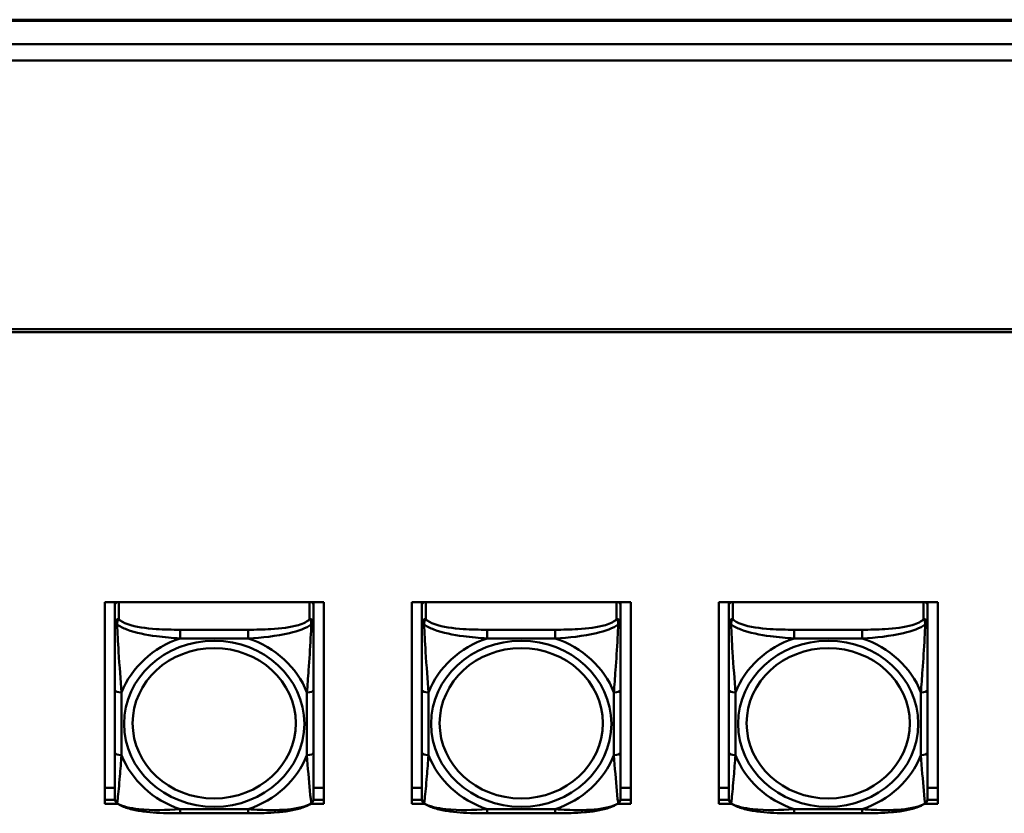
# Model space of a CAD drawing. Header units: inches. Extents: x 0.8 to 72.9, y -5.1 to 48.7.
# Tile 121 of 237: x 41.7 to 44.7, y 21.3 to 23.7. Entities that reach past the tile are written whole.
import ezdxf

# ---------------------------------------------------------------- set-up
doc = ezdxf.new("R2010")
doc.units = ezdxf.units.IN
doc.header["$MEASUREMENT"] = 0
doc.layers.add('Visible Edges(ROSSANSI)', color=7, linetype='Continuous', lineweight=50)
doc.layers.add('Visible Tangent Edges(ROSSANSI)', color=7, linetype='Continuous', lineweight=50)

msp = doc.modelspace()

# ---------------------------------------------------------------- linework, layer by layer
at = {"layer": 'Visible Edges(ROSSANSI)'}
for p, q in [((35.4442, 23.6863), (66.6547, 23.6863)), ((67.1027, 23.6135), (34.9963, 23.6135)), ((67.1027, 23.5647), (34.9963, 23.5647)), ((35.8645, 22.7666), (53.2406, 22.7666)), ((53.2306, 22.7581), (35.8755, 22.7581)), ((41.9855, 21.9561), (42.6361, 21.9561)), ((41.9855, 21.357), (41.9855, 21.9561)), ((42.0155, 21.9561), (42.0155, 21.9518)), ((42.0155, 21.9464), (42.0155, 21.9518)), ((42.0155, 21.9464), (42.0155, 21.8952)), ((42.6061, 21.9518), (42.6061, 21.9561)), ((42.6061, 21.9518), (42.6061, 21.9464)), ((42.6061, 21.8952), (42.6061, 21.9464)), ((42.6361, 21.9561), (42.6361, 21.357)), ((42.8975, 21.9561), (43.5481, 21.9561)), ((42.8975, 21.357), (42.8975, 21.9561)), ((42.9275, 21.9561), (42.9275, 21.9518)), ((42.9275, 21.9464), (42.9275, 21.9518)), ((42.9275, 21.9464), (42.9275, 21.8952)), ((43.5181, 21.9518), (43.5181, 21.9561)), ((43.5181, 21.9518), (43.5181, 21.9464)), ((43.5181, 21.8952), (43.5181, 21.9464)), ((43.5481, 21.9561), (43.5481, 21.357)), ((43.8095, 21.9561), (44.4601, 21.9561)), ((43.8095, 21.357), (43.8095, 21.9561)), ((43.8395, 21.9561), (43.8395, 21.9518)), ((43.8395, 21.9464), (43.8395, 21.9518)), ((43.8395, 21.9464), (43.8395, 21.8952)), ((44.4301, 21.9518), (44.4301, 21.9561)), ((44.4301, 21.9518), (44.4301, 21.9464)), ((44.4301, 21.8952), (44.4301, 21.9464)), ((44.4601, 21.9561), (44.4601, 21.357)), ((42.0155, 21.6956), (42.0155, 21.5093)), ((42.6061, 21.5093), (42.6061, 21.6956)), ((42.9275, 21.6956), (42.9275, 21.5093)), ((43.5181, 21.5093), (43.5181, 21.6956)), ((43.8395, 21.6956), (43.8395, 21.5093)), ((44.4301, 21.5093), (44.4301, 21.6956)), ((41.9855, 21.405), (42.0155, 21.405)), ((42.6061, 21.405), (42.6361, 21.405)), ((42.8975, 21.405), (42.9275, 21.405)), ((43.5181, 21.405), (43.5481, 21.405)), ((43.8095, 21.405), (43.8395, 21.405)), ((44.4301, 21.405), (44.4601, 21.405)), ((41.9855, 21.3691), (42.0159, 21.3691)), ((42.0159, 21.3687), (41.9855, 21.3687)), ((42.0246, 21.357), (41.9855, 21.357)), ((42.6361, 21.357), (42.597, 21.357)), ((42.6361, 21.3687), (42.6056, 21.3687)), ((42.6057, 21.3691), (42.6361, 21.3691)), ((42.8975, 21.3691), (42.9279, 21.3691)), ((42.9279, 21.3687), (42.8975, 21.3687)), ((42.9366, 21.357), (42.8975, 21.357)), ((43.5481, 21.357), (43.509, 21.357)), ((43.5481, 21.3687), (43.5176, 21.3687)), ((43.5177, 21.3691), (43.5481, 21.3691)), ((43.8095, 21.3691), (43.8399, 21.3691)), ((43.8399, 21.3687), (43.8095, 21.3687)), ((43.8486, 21.357), (43.8095, 21.357)), ((44.4601, 21.357), (44.421, 21.357)), ((44.4601, 21.3687), (44.4296, 21.3687)), ((44.4297, 21.3691), (44.4601, 21.3691)), ((42.4119, 21.329), (42.2096, 21.329)), ((43.3239, 21.329), (43.1216, 21.329)), ((44.2359, 21.329), (44.0336, 21.329))]:
    msp.add_line(p, q, dxfattribs=at)
for centre, start, end in [((42.0352, 21.3728), 180, 198.3045), ((42.5864, 21.3728), 341.6955, 0), ((42.9472, 21.3728), 180, 198.3045), ((43.4984, 21.3728), 341.6955, 0), ((43.8592, 21.3728), 180, 198.3045), ((44.4104, 21.3728), 341.6955, 0)]:
    msp.add_arc(centre, 0.0197, start, end, dxfattribs=at)
for centre, major_axis, start_param, end_param in [((42.0214, 21.9518), (-0.00591, 0), 5.380704, 6.283185), ((42.0273, 21.9464), (-0.0118, 0), 5.180457, 6.283185), ((42.5943, 21.9464), (0.0118, 0), 0, 1.102728), ((42.6002, 21.9518), (0.00591, 0), 0, 0.902482), ((42.9334, 21.9518), (-0.00591, 0), 5.380704, 6.283185), ((42.9393, 21.9464), (-0.0118, 0), 5.180457, 6.283185), ((43.5063, 21.9464), (0.0118, 0), 0, 1.102728), ((43.5122, 21.9518), (0.00591, 0), 0, 0.902482), ((43.8454, 21.9518), (-0.00591, 0), 5.380704, 6.283185), ((43.8513, 21.9464), (-0.0118, 0), 5.180457, 6.283185), ((44.4183, 21.9464), (0.0118, 0), 0, 1.102728), ((44.4242, 21.9518), (0.00591, 0), 0, 0.902482)]:
    msp.add_ellipse(centre, major_axis=major_axis, ratio=0.920845, start_param=start_param, end_param=end_param, dxfattribs=at)
for points, knots in [([(42.0155, 21.8952), (42.0155, 21.8828), (42.0155, 21.8651), (42.0155, 21.8466), (42.0155, 21.818), (42.0155, 21.7877), (42.0155, 21.7591), (42.0155, 21.7374), (42.0155, 21.7162), (42.0155, 21.6956)], [-0.7968224, -0.7968224, -0.7968224, -0.7968224, -0.6514613, -0.6514613, -0.6514613, -0.427691, -0.427691, -0.427691, -0.2569517, -0.2569517, -0.2569517, -0.2569517]), ([(42.6061, 21.6956), (42.6061, 21.7174), (42.6061, 21.7398), (42.6061, 21.7628), (42.6061, 21.7931), (42.6061, 21.8256), (42.6061, 21.8552), (42.6061, 21.8705), (42.6061, 21.8847), (42.6061, 21.8952)], [0.2569537, 0.2569537, 0.2569537, 0.2569537, 0.4371919, 0.4371919, 0.4371919, 0.6739428, 0.6739428, 0.6739428, 0.7963818, 0.7963818, 0.7963818, 0.7963818]), ([(42.9275, 21.8952), (42.9275, 21.8828), (42.9275, 21.8651), (42.9275, 21.8466), (42.9275, 21.818), (42.9275, 21.7877), (42.9275, 21.7591), (42.9275, 21.7374), (42.9275, 21.7162), (42.9275, 21.6956)], [-0.7968224, -0.7968224, -0.7968224, -0.7968224, -0.6514613, -0.6514613, -0.6514613, -0.427691, -0.427691, -0.427691, -0.2569517, -0.2569517, -0.2569517, -0.2569517]), ([(43.5181, 21.6956), (43.5181, 21.7174), (43.5181, 21.7398), (43.5181, 21.7628), (43.5181, 21.7931), (43.5181, 21.8256), (43.5181, 21.8552), (43.5181, 21.8705), (43.5181, 21.8847), (43.5181, 21.8952)], [0.2569537, 0.2569537, 0.2569537, 0.2569537, 0.4371919, 0.4371919, 0.4371919, 0.6739428, 0.6739428, 0.6739428, 0.7963818, 0.7963818, 0.7963818, 0.7963818]), ([(43.8395, 21.8952), (43.8395, 21.8828), (43.8395, 21.8651), (43.8395, 21.8466), (43.8395, 21.818), (43.8395, 21.7877), (43.8395, 21.7591), (43.8395, 21.7374), (43.8395, 21.7162), (43.8395, 21.6956)], [-0.7968224, -0.7968224, -0.7968224, -0.7968224, -0.6514613, -0.6514613, -0.6514613, -0.427691, -0.427691, -0.427691, -0.2569517, -0.2569517, -0.2569517, -0.2569517]), ([(44.4301, 21.6956), (44.4301, 21.7174), (44.4301, 21.7398), (44.4301, 21.7628), (44.4301, 21.7931), (44.4301, 21.8256), (44.4301, 21.8552), (44.4301, 21.8705), (44.4301, 21.8847), (44.4301, 21.8952)], [0.2569537, 0.2569537, 0.2569537, 0.2569537, 0.4371919, 0.4371919, 0.4371919, 0.6739428, 0.6739428, 0.6739428, 0.7963818, 0.7963818, 0.7963818, 0.7963818]), ([(42.0155, 21.5093), (42.0155, 21.4875), (42.0155, 21.4658), (42.0155, 21.4458), (42.0155, 21.4195), (42.0155, 21.3952), (42.0155, 21.382), (42.0155, 21.3762), (42.0155, 21.3728), (42.0155, 21.3728)], [0.2569537, 0.2569537, 0.2569537, 0.2569537, 0.4371919, 0.4371919, 0.4371919, 0.6739428, 0.6739428, 0.6739428, 0.7768895, 0.7768895, 0.7768895, 0.7768895]), ([(42.6061, 21.3728), (42.6061, 21.3728), (42.6061, 21.3779), (42.6061, 21.3861), (42.6061, 21.4007), (42.6061, 21.424), (42.6061, 21.449), (42.6061, 21.4681), (42.6061, 21.4887), (42.6061, 21.5093)], [-0.7772577, -0.7772577, -0.7772577, -0.7772577, -0.6514613, -0.6514613, -0.6514613, -0.427691, -0.427691, -0.427691, -0.2569517, -0.2569517, -0.2569517, -0.2569517]), ([(42.9275, 21.5093), (42.9275, 21.4875), (42.9275, 21.4658), (42.9275, 21.4458), (42.9275, 21.4195), (42.9275, 21.3952), (42.9275, 21.382), (42.9275, 21.3762), (42.9275, 21.3728), (42.9275, 21.3728)], [0.2569537, 0.2569537, 0.2569537, 0.2569537, 0.4371919, 0.4371919, 0.4371919, 0.6739428, 0.6739428, 0.6739428, 0.7768895, 0.7768895, 0.7768895, 0.7768895]), ([(43.5181, 21.3728), (43.5181, 21.3728), (43.5181, 21.3779), (43.5181, 21.3861), (43.5181, 21.4007), (43.5181, 21.424), (43.5181, 21.449), (43.5181, 21.4681), (43.5181, 21.4887), (43.5181, 21.5093)], [-0.7772577, -0.7772577, -0.7772577, -0.7772577, -0.6514613, -0.6514613, -0.6514613, -0.427691, -0.427691, -0.427691, -0.2569517, -0.2569517, -0.2569517, -0.2569517]), ([(43.8395, 21.5093), (43.8395, 21.4875), (43.8395, 21.4658), (43.8395, 21.4458), (43.8395, 21.4195), (43.8395, 21.3952), (43.8395, 21.382), (43.8395, 21.3762), (43.8395, 21.3728), (43.8395, 21.3728)], [0.2569537, 0.2569537, 0.2569537, 0.2569537, 0.4371919, 0.4371919, 0.4371919, 0.6739428, 0.6739428, 0.6739428, 0.7768895, 0.7768895, 0.7768895, 0.7768895]), ([(44.4301, 21.3728), (44.4301, 21.3728), (44.4301, 21.3779), (44.4301, 21.3861), (44.4301, 21.4007), (44.4301, 21.424), (44.4301, 21.449), (44.4301, 21.4681), (44.4301, 21.4887), (44.4301, 21.5093)], [-0.7772577, -0.7772577, -0.7772577, -0.7772577, -0.6514613, -0.6514613, -0.6514613, -0.427691, -0.427691, -0.427691, -0.2569517, -0.2569517, -0.2569517, -0.2569517]), ([(42.0225, 21.3584), (42.0218, 21.3589), (42.0212, 21.3594), (42.0202, 21.3604), (42.0197, 21.3609), (42.0188, 21.362), (42.0184, 21.3626), (42.0177, 21.3638), (42.0174, 21.3643), (42.0169, 21.3655), (42.0167, 21.366), (42.0165, 21.3666)], [0.00778279, 0.00778279, 0.00778279, 0.00778279, 0.01268581, 0.01268581, 0.01758884, 0.01758884, 0.02249186, 0.02249186, 0.02739489, 0.02739489, 0.03229791, 0.03229791, 0.03229791, 0.03229791]), ([(42.2096, 21.329), (42.1964, 21.329), (42.1831, 21.3291), (42.1564, 21.3298), (42.143, 21.3304), (42.1165, 21.3324), (42.1033, 21.3339), (42.0776, 21.338), (42.0652, 21.3406), (42.0421, 21.3477), (42.0316, 21.352), (42.0225, 21.3584)], [0.2569517, 0.2569517, 0.2569517, 0.2569517, 0.3566171, 0.3566171, 0.4562825, 0.4562825, 0.5559479, 0.5559479, 0.6556133, 0.6556133, 0.7552787, 0.7552787, 0.7552787, 0.7552787]), ([(42.5991, 21.3584), (42.5918, 21.3532), (42.5834, 21.3494), (42.5631, 21.3423), (42.551, 21.3394), (42.5256, 21.3348), (42.5124, 21.3332), (42.486, 21.3309), (42.4727, 21.3301), (42.446, 21.3292), (42.4326, 21.329), (42.4169, 21.329), (42.4144, 21.329), (42.4119, 21.329)], [-0.7548595, -0.7548595, -0.7548595, -0.7548595, -0.6739618, -0.6739618, -0.5743807, -0.5743807, -0.4747996, -0.4747996, -0.3752184, -0.3752184, -0.2756373, -0.2756373, -0.2569537, -0.2569537, -0.2569537, -0.2569537]), ([(42.5991, 21.3584), (42.5997, 21.3589), (42.6003, 21.3594), (42.6014, 21.3604), (42.6019, 21.3609), (42.6028, 21.362), (42.6032, 21.3626), (42.6039, 21.3638), (42.6042, 21.3643), (42.6047, 21.3655), (42.6049, 21.366), (42.6051, 21.3666)], [0.00778279, 0.00778279, 0.00778279, 0.00778279, 0.01268581, 0.01268581, 0.01758884, 0.01758884, 0.02249186, 0.02249186, 0.02739489, 0.02739489, 0.03229791, 0.03229791, 0.03229791, 0.03229791]), ([(42.9345, 21.3584), (42.9338, 21.3589), (42.9332, 21.3594), (42.9322, 21.3604), (42.9317, 21.3609), (42.9308, 21.362), (42.9304, 21.3626), (42.9297, 21.3638), (42.9294, 21.3643), (42.9289, 21.3655), (42.9287, 21.366), (42.9285, 21.3666)], [0.00778279, 0.00778279, 0.00778279, 0.00778279, 0.01268581, 0.01268581, 0.01758884, 0.01758884, 0.02249186, 0.02249186, 0.02739489, 0.02739489, 0.03229791, 0.03229791, 0.03229791, 0.03229791]), ([(43.1216, 21.329), (43.1084, 21.329), (43.0951, 21.3291), (43.0684, 21.3298), (43.055, 21.3304), (43.0285, 21.3324), (43.0153, 21.3339), (42.9896, 21.338), (42.9772, 21.3406), (42.9541, 21.3477), (42.9436, 21.352), (42.9345, 21.3584)], [0.2569517, 0.2569517, 0.2569517, 0.2569517, 0.3566171, 0.3566171, 0.4562825, 0.4562825, 0.5559479, 0.5559479, 0.6556133, 0.6556133, 0.7552787, 0.7552787, 0.7552787, 0.7552787]), ([(43.5111, 21.3584), (43.5038, 21.3532), (43.4954, 21.3494), (43.4751, 21.3423), (43.463, 21.3394), (43.4376, 21.3348), (43.4244, 21.3332), (43.398, 21.3309), (43.3847, 21.3301), (43.358, 21.3292), (43.3446, 21.329), (43.3289, 21.329), (43.3264, 21.329), (43.3239, 21.329)], [-0.7548595, -0.7548595, -0.7548595, -0.7548595, -0.6739618, -0.6739618, -0.5743807, -0.5743807, -0.4747996, -0.4747996, -0.3752184, -0.3752184, -0.2756373, -0.2756373, -0.2569537, -0.2569537, -0.2569537, -0.2569537]), ([(43.5111, 21.3584), (43.5117, 21.3589), (43.5123, 21.3594), (43.5134, 21.3604), (43.5139, 21.3609), (43.5148, 21.362), (43.5152, 21.3626), (43.5159, 21.3638), (43.5162, 21.3643), (43.5167, 21.3655), (43.5169, 21.366), (43.5171, 21.3666)], [0.00778279, 0.00778279, 0.00778279, 0.00778279, 0.01268581, 0.01268581, 0.01758884, 0.01758884, 0.02249186, 0.02249186, 0.02739489, 0.02739489, 0.03229791, 0.03229791, 0.03229791, 0.03229791]), ([(43.8465, 21.3584), (43.8458, 21.3589), (43.8452, 21.3594), (43.8442, 21.3604), (43.8437, 21.3609), (43.8428, 21.362), (43.8424, 21.3626), (43.8417, 21.3638), (43.8414, 21.3643), (43.8409, 21.3655), (43.8407, 21.366), (43.8405, 21.3666)], [0.00778279, 0.00778279, 0.00778279, 0.00778279, 0.01268581, 0.01268581, 0.01758884, 0.01758884, 0.02249186, 0.02249186, 0.02739489, 0.02739489, 0.03229791, 0.03229791, 0.03229791, 0.03229791]), ([(44.0336, 21.329), (44.0204, 21.329), (44.0071, 21.3291), (43.9804, 21.3298), (43.967, 21.3304), (43.9405, 21.3324), (43.9273, 21.3339), (43.9016, 21.338), (43.8892, 21.3406), (43.8661, 21.3477), (43.8556, 21.352), (43.8465, 21.3584)], [0.2569517, 0.2569517, 0.2569517, 0.2569517, 0.3566171, 0.3566171, 0.4562825, 0.4562825, 0.5559479, 0.5559479, 0.6556133, 0.6556133, 0.7552787, 0.7552787, 0.7552787, 0.7552787]), ([(44.4231, 21.3584), (44.4158, 21.3532), (44.4074, 21.3494), (44.3871, 21.3423), (44.375, 21.3394), (44.3496, 21.3348), (44.3364, 21.3332), (44.31, 21.3309), (44.2967, 21.3301), (44.27, 21.3292), (44.2566, 21.329), (44.2409, 21.329), (44.2384, 21.329), (44.2359, 21.329)], [-0.7548595, -0.7548595, -0.7548595, -0.7548595, -0.6739618, -0.6739618, -0.5743807, -0.5743807, -0.4747996, -0.4747996, -0.3752184, -0.3752184, -0.2756373, -0.2756373, -0.2569537, -0.2569537, -0.2569537, -0.2569537]), ([(44.4231, 21.3584), (44.4237, 21.3589), (44.4243, 21.3594), (44.4254, 21.3604), (44.4259, 21.3609), (44.4268, 21.362), (44.4272, 21.3626), (44.4279, 21.3638), (44.4282, 21.3643), (44.4287, 21.3655), (44.4289, 21.366), (44.4291, 21.3666)], [0.00778279, 0.00778279, 0.00778279, 0.00778279, 0.01268581, 0.01268581, 0.01758884, 0.01758884, 0.02249186, 0.02249186, 0.02739489, 0.02739489, 0.03229791, 0.03229791, 0.03229791, 0.03229791])]:
    msp.add_open_spline(points, degree=3, knots=knots, dxfattribs=at)
at = {"layer": 'Visible Tangent Edges(ROSSANSI)'}
for p, q in [((35.4444, 23.6826), (66.6545, 23.6826)), ((42.0273, 21.9061), (42.0273, 21.9561)), ((42.5943, 21.9561), (42.5943, 21.9061)), ((42.9393, 21.9061), (42.9393, 21.9561)), ((43.5063, 21.9561), (43.5063, 21.9061)), ((43.8513, 21.9061), (43.8513, 21.9561)), ((44.4183, 21.9561), (44.4183, 21.9061)), ((42.2096, 21.8743), (42.2096, 21.8485)), ((42.4119, 21.8743), (42.2096, 21.8743)), ((42.4119, 21.8743), (42.4119, 21.8485)), ((43.1216, 21.8743), (43.1216, 21.8485)), ((43.3239, 21.8743), (43.1216, 21.8743)), ((43.3239, 21.8743), (43.3239, 21.8485)), ((44.0336, 21.8743), (44.0336, 21.8485)), ((44.2359, 21.8743), (44.0336, 21.8743)), ((44.2359, 21.8743), (44.2359, 21.8485)), ((42.2096, 21.8485), (42.4119, 21.8485)), ((43.1216, 21.8485), (43.3239, 21.8485)), ((44.0336, 21.8485), (44.2359, 21.8485)), ((42.0352, 21.5016), (42.0352, 21.6879)), ((42.5864, 21.6879), (42.5864, 21.5016)), ((42.9472, 21.5016), (42.9472, 21.6879)), ((43.4984, 21.6879), (43.4984, 21.5016)), ((43.8592, 21.5016), (43.8592, 21.6879)), ((44.4104, 21.6879), (44.4104, 21.5016)), ((42.4119, 21.341), (42.2096, 21.341)), ((42.2096, 21.329), (42.2096, 21.341)), ((42.4119, 21.329), (42.4119, 21.341)), ((43.3239, 21.341), (43.1216, 21.341)), ((43.1216, 21.329), (43.1216, 21.341)), ((43.3239, 21.329), (43.3239, 21.341)), ((44.2359, 21.341), (44.0336, 21.341)), ((44.0336, 21.329), (44.0336, 21.341)), ((44.2359, 21.329), (44.2359, 21.341))]:
    msp.add_line(p, q, dxfattribs=at)
for centre, major_axis, ratio, start_param, end_param in [((42.0273, 21.8952), (-0.0118, 0), 0.920845, 4.712389, 6.283185), ((42.5943, 21.8952), (0.0118, 0), 0.920845, 0, 1.570796), ((42.9393, 21.8952), (-0.0118, 0), 0.920845, 4.712389, 6.283185), ((43.5063, 21.8952), (0.0118, 0), 0.920845, 0, 1.570796), ((43.8513, 21.8952), (-0.0118, 0), 0.920845, 4.712389, 6.283185), ((44.4183, 21.8952), (0.0118, 0), 0.920845, 0, 1.570796), ((42.3108, 21.5948), (-0.2936, 0), 0.920845, 5.064156, 5.931419), ((42.3108, 21.5948), (0.2936, 0), 0.920845, 0.351767, 1.21903), ((43.2228, 21.5948), (-0.2936, 0), 0.920845, 5.064156, 5.931419), ((43.2228, 21.5948), (0.2936, 0), 0.920845, 0.351767, 1.21903), ((44.1348, 21.5948), (-0.2936, 0), 0.920845, 5.064156, 5.931419), ((44.1348, 21.5948), (0.2936, 0), 0.920845, 0.351767, 1.21903), ((42.0352, 21.6956), (-0.0197, 0), 0.389928, 0, 1.570796), ((42.5864, 21.6956), (0.0197, 0), 0.389928, 4.712389, 6.283185), ((42.9472, 21.6956), (-0.0197, 0), 0.389928, 0, 1.570796), ((43.4984, 21.6956), (0.0197, 0), 0.389928, 4.712389, 6.283185), ((43.8592, 21.6956), (-0.0197, 0), 0.389928, 0, 1.570796), ((44.4104, 21.6956), (0.0197, 0), 0.389928, 4.712389, 6.283185), ((42.0352, 21.5093), (-0.0197, 0), 0.389928, 0, 1.570796), ((42.3108, 21.5948), (-0.2936, 0), 0.920845, 0.351767, 1.21903), ((42.3108, 21.5948), (0.2936, 0), 0.920845, 5.064156, 5.931419), ((42.5864, 21.5093), (0.0197, 0), 0.389928, 4.712389, 6.283185), ((42.9472, 21.5093), (-0.0197, 0), 0.389928, 0, 1.570796), ((43.2228, 21.5948), (-0.2936, 0), 0.920845, 0.351767, 1.21903), ((43.2228, 21.5948), (0.2936, 0), 0.920845, 5.064156, 5.931419), ((43.4984, 21.5093), (0.0197, 0), 0.389928, 4.712389, 6.283185), ((43.8592, 21.5093), (-0.0197, 0), 0.389928, 0, 1.570796), ((44.1348, 21.5948), (-0.2936, 0), 0.920845, 0.351767, 1.21903), ((44.1348, 21.5948), (0.2936, 0), 0.920845, 5.064156, 5.931419), ((44.4104, 21.5093), (0.0197, 0), 0.389928, 4.712389, 6.283185)]:
    msp.add_ellipse(centre, major_axis=major_axis, ratio=ratio, start_param=start_param, end_param=end_param, dxfattribs=at)
for centre, major_axis in [((42.3108, 21.5948), (-0.2678, 0)), ((43.2228, 21.5948), (-0.2678, 0)), ((44.1348, 21.5948), (-0.2678, 0)), ((42.3108, 21.5964), (-0.2424, 0)), ((43.2228, 21.5964), (-0.2424, 0)), ((44.1348, 21.5964), (-0.2424, 0))]:
    msp.add_ellipse(centre, major_axis=major_axis, ratio=0.920845, dxfattribs=at)
for points, knots in [([(42.0155, 21.8952), (42.0155, 21.8951), (42.0156, 21.8951), (42.0158, 21.8948), (42.016, 21.8946), (42.0164, 21.8943), (42.0166, 21.8942), (42.0169, 21.8939), (42.017, 21.8938), (42.0174, 21.8935), (42.0177, 21.8933), (42.0187, 21.8926), (42.0193, 21.8921), (42.0208, 21.8911), (42.0215, 21.8905), (42.0224, 21.89)], [-0.0532704, -0.0532704, -0.0532704, -0.0532704, -0.04377373, -0.04377373, -0.03521335, -0.03521335, -0.02986312, -0.02986312, -0.02651922, -0.02651922, -0.01983142, -0.01983142, -0.00913095, -0.00913095, 0.00023197, 0.00023197, 0.00023197, 0.00023197]), ([(42.0224, 21.89), (42.0223, 21.8913), (42.0224, 21.8926), (42.0226, 21.8951), (42.0228, 21.8964), (42.0233, 21.8984), (42.0235, 21.8991), (42.0238, 21.9001), (42.0239, 21.9004), (42.0242, 21.9012), (42.0244, 21.9017), (42.025, 21.9029), (42.0254, 21.9036), (42.0263, 21.9049), (42.0268, 21.9055), (42.0273, 21.9061)], [-0.00023197, -0.00023197, -0.00023197, -0.00023197, 0.00913095, 0.00913095, 0.01983142, 0.01983142, 0.02651922, 0.02651922, 0.02986312, 0.02986312, 0.03521335, 0.03521335, 0.04377373, 0.04377373, 0.0532704, 0.0532704, 0.0532704, 0.0532704]), ([(42.0224, 21.89), (42.03, 21.8845), (42.04, 21.8793), (42.0771, 21.8652), (42.1088, 21.8589), (42.163, 21.8517), (42.1863, 21.8497), (42.2096, 21.8485)], [-0.7478145, -0.7478145, -0.7478145, -0.7478145, -0.6493253, -0.6493253, -0.427691, -0.427691, -0.2569537, -0.2569537, -0.2569537, -0.2569537]), ([(42.0352, 21.6879), (42.0328, 21.7251), (42.0295, 21.7652), (42.0249, 21.8371), (42.0233, 21.8667), (42.0224, 21.89)], [0.2569517, 0.2569517, 0.2569517, 0.2569517, 0.5559983, 0.5559983, 0.7482818, 0.7482818, 0.7482818, 0.7482818]), ([(42.2096, 21.8743), (42.186, 21.8743), (42.162, 21.8747), (42.1386, 21.8762), (42.1079, 21.8782), (42.0771, 21.8823), (42.0538, 21.8905), (42.0418, 21.8947), (42.0322, 21.9), (42.0273, 21.9061)], [0.2569537, 0.2569537, 0.2569537, 0.2569537, 0.4371919, 0.4371919, 0.4371919, 0.6739428, 0.6739428, 0.6739428, 0.7963818, 0.7963818, 0.7963818, 0.7963818]), ([(42.5943, 21.9061), (42.5885, 21.899), (42.576, 21.8928), (42.5608, 21.8882), (42.5374, 21.8812), (42.5083, 21.8777), (42.4792, 21.876), (42.457, 21.8747), (42.4343, 21.8743), (42.4119, 21.8743)], [-0.7968224, -0.7968224, -0.7968224, -0.7968224, -0.6514613, -0.6514613, -0.6514613, -0.427691, -0.427691, -0.427691, -0.2569517, -0.2569517, -0.2569517, -0.2569517]), ([(42.4119, 21.8485), (42.4524, 21.8507), (42.4948, 21.8548), (42.5604, 21.8704), (42.5849, 21.8791), (42.5992, 21.89)], [0.2569517, 0.2569517, 0.2569517, 0.2569517, 0.5559983, 0.5559983, 0.7482818, 0.7482818, 0.7482818, 0.7482818]), ([(42.5992, 21.89), (42.5987, 21.8779), (42.5981, 21.864), (42.5956, 21.8182), (42.5933, 21.7848), (42.5894, 21.7312), (42.5878, 21.7093), (42.5864, 21.6879)], [-0.7478145, -0.7478145, -0.7478145, -0.7478145, -0.6493253, -0.6493253, -0.427691, -0.427691, -0.2569537, -0.2569537, -0.2569537, -0.2569537]), ([(42.5943, 21.9061), (42.5948, 21.9055), (42.5953, 21.9049), (42.5962, 21.9036), (42.5966, 21.9029), (42.5971, 21.9017), (42.5973, 21.9012), (42.5977, 21.9004), (42.5978, 21.9001), (42.5981, 21.8991), (42.5983, 21.8984), (42.5987, 21.8964), (42.5989, 21.8951), (42.5992, 21.8926), (42.5992, 21.8913), (42.5992, 21.89)], [-0.0532704, -0.0532704, -0.0532704, -0.0532704, -0.04377373, -0.04377373, -0.03521335, -0.03521335, -0.02986312, -0.02986312, -0.02651922, -0.02651922, -0.01983142, -0.01983142, -0.00913095, -0.00913095, 0.00023197, 0.00023197, 0.00023197, 0.00023197]), ([(42.5992, 21.89), (42.6, 21.8905), (42.6008, 21.8911), (42.6022, 21.8921), (42.6029, 21.8926), (42.6038, 21.8933), (42.6041, 21.8935), (42.6046, 21.8938), (42.6047, 21.8939), (42.605, 21.8942), (42.6052, 21.8943), (42.6056, 21.8946), (42.6057, 21.8948), (42.606, 21.8951), (42.6061, 21.8951), (42.6061, 21.8952)], [-0.00023197, -0.00023197, -0.00023197, -0.00023197, 0.00913095, 0.00913095, 0.01983142, 0.01983142, 0.02651922, 0.02651922, 0.02986312, 0.02986312, 0.03521335, 0.03521335, 0.04377373, 0.04377373, 0.0532704, 0.0532704, 0.0532704, 0.0532704]), ([(42.9275, 21.8952), (42.9275, 21.8951), (42.9276, 21.8951), (42.9278, 21.8948), (42.928, 21.8946), (42.9284, 21.8943), (42.9286, 21.8942), (42.9289, 21.8939), (42.929, 21.8938), (42.9294, 21.8935), (42.9297, 21.8933), (42.9307, 21.8926), (42.9313, 21.8921), (42.9328, 21.8911), (42.9335, 21.8905), (42.9344, 21.89)], [-0.0532704, -0.0532704, -0.0532704, -0.0532704, -0.04377373, -0.04377373, -0.03521335, -0.03521335, -0.02986312, -0.02986312, -0.02651922, -0.02651922, -0.01983142, -0.01983142, -0.00913095, -0.00913095, 0.00023197, 0.00023197, 0.00023197, 0.00023197]), ([(42.9344, 21.89), (42.9343, 21.8913), (42.9344, 21.8926), (42.9346, 21.8951), (42.9348, 21.8964), (42.9353, 21.8984), (42.9355, 21.8991), (42.9358, 21.9001), (42.9359, 21.9004), (42.9362, 21.9012), (42.9364, 21.9017), (42.937, 21.9029), (42.9374, 21.9036), (42.9383, 21.9049), (42.9388, 21.9055), (42.9393, 21.9061)], [-0.00023197, -0.00023197, -0.00023197, -0.00023197, 0.00913095, 0.00913095, 0.01983142, 0.01983142, 0.02651922, 0.02651922, 0.02986312, 0.02986312, 0.03521335, 0.03521335, 0.04377373, 0.04377373, 0.0532704, 0.0532704, 0.0532704, 0.0532704]), ([(42.9344, 21.89), (42.942, 21.8845), (42.952, 21.8793), (42.9891, 21.8652), (43.0208, 21.8589), (43.075, 21.8517), (43.0983, 21.8497), (43.1216, 21.8485)], [-0.7478145, -0.7478145, -0.7478145, -0.7478145, -0.6493253, -0.6493253, -0.427691, -0.427691, -0.2569537, -0.2569537, -0.2569537, -0.2569537]), ([(42.9472, 21.6879), (42.9448, 21.7251), (42.9415, 21.7652), (42.9369, 21.8371), (42.9353, 21.8667), (42.9344, 21.89)], [0.2569517, 0.2569517, 0.2569517, 0.2569517, 0.5559983, 0.5559983, 0.7482818, 0.7482818, 0.7482818, 0.7482818]), ([(43.1216, 21.8743), (43.098, 21.8743), (43.074, 21.8747), (43.0506, 21.8762), (43.0199, 21.8782), (42.9891, 21.8823), (42.9658, 21.8905), (42.9538, 21.8947), (42.9442, 21.9), (42.9393, 21.9061)], [0.2569537, 0.2569537, 0.2569537, 0.2569537, 0.4371919, 0.4371919, 0.4371919, 0.6739428, 0.6739428, 0.6739428, 0.7963818, 0.7963818, 0.7963818, 0.7963818]), ([(43.5063, 21.9061), (43.5005, 21.899), (43.488, 21.8928), (43.4728, 21.8882), (43.4494, 21.8812), (43.4203, 21.8777), (43.3912, 21.876), (43.369, 21.8747), (43.3463, 21.8743), (43.3239, 21.8743)], [-0.7968224, -0.7968224, -0.7968224, -0.7968224, -0.6514613, -0.6514613, -0.6514613, -0.427691, -0.427691, -0.427691, -0.2569517, -0.2569517, -0.2569517, -0.2569517]), ([(43.3239, 21.8485), (43.3644, 21.8507), (43.4068, 21.8548), (43.4724, 21.8704), (43.4969, 21.8791), (43.5112, 21.89)], [0.2569517, 0.2569517, 0.2569517, 0.2569517, 0.5559983, 0.5559983, 0.7482818, 0.7482818, 0.7482818, 0.7482818]), ([(43.5112, 21.89), (43.5107, 21.8779), (43.5101, 21.864), (43.5076, 21.8182), (43.5053, 21.7848), (43.5014, 21.7312), (43.4998, 21.7093), (43.4984, 21.6879)], [-0.7478145, -0.7478145, -0.7478145, -0.7478145, -0.6493253, -0.6493253, -0.427691, -0.427691, -0.2569537, -0.2569537, -0.2569537, -0.2569537]), ([(43.5063, 21.9061), (43.5068, 21.9055), (43.5073, 21.9049), (43.5082, 21.9036), (43.5086, 21.9029), (43.5091, 21.9017), (43.5093, 21.9012), (43.5097, 21.9004), (43.5098, 21.9001), (43.5101, 21.8991), (43.5103, 21.8984), (43.5107, 21.8964), (43.5109, 21.8951), (43.5112, 21.8926), (43.5112, 21.8913), (43.5112, 21.89)], [-0.0532704, -0.0532704, -0.0532704, -0.0532704, -0.04377373, -0.04377373, -0.03521335, -0.03521335, -0.02986312, -0.02986312, -0.02651922, -0.02651922, -0.01983142, -0.01983142, -0.00913095, -0.00913095, 0.00023197, 0.00023197, 0.00023197, 0.00023197]), ([(43.5112, 21.89), (43.512, 21.8905), (43.5128, 21.8911), (43.5142, 21.8921), (43.5149, 21.8926), (43.5158, 21.8933), (43.5161, 21.8935), (43.5166, 21.8938), (43.5167, 21.8939), (43.517, 21.8942), (43.5172, 21.8943), (43.5176, 21.8946), (43.5177, 21.8948), (43.518, 21.8951), (43.5181, 21.8951), (43.5181, 21.8952)], [-0.00023197, -0.00023197, -0.00023197, -0.00023197, 0.00913095, 0.00913095, 0.01983142, 0.01983142, 0.02651922, 0.02651922, 0.02986312, 0.02986312, 0.03521335, 0.03521335, 0.04377373, 0.04377373, 0.0532704, 0.0532704, 0.0532704, 0.0532704]), ([(43.8395, 21.8952), (43.8395, 21.8951), (43.8396, 21.8951), (43.8398, 21.8948), (43.84, 21.8946), (43.8404, 21.8943), (43.8406, 21.8942), (43.8409, 21.8939), (43.841, 21.8938), (43.8414, 21.8935), (43.8417, 21.8933), (43.8427, 21.8926), (43.8433, 21.8921), (43.8448, 21.8911), (43.8455, 21.8905), (43.8464, 21.89)], [-0.0532704, -0.0532704, -0.0532704, -0.0532704, -0.04377373, -0.04377373, -0.03521335, -0.03521335, -0.02986312, -0.02986312, -0.02651922, -0.02651922, -0.01983142, -0.01983142, -0.00913095, -0.00913095, 0.00023197, 0.00023197, 0.00023197, 0.00023197]), ([(43.8464, 21.89), (43.8463, 21.8913), (43.8464, 21.8926), (43.8466, 21.8951), (43.8468, 21.8964), (43.8473, 21.8984), (43.8475, 21.8991), (43.8478, 21.9001), (43.8479, 21.9004), (43.8482, 21.9012), (43.8484, 21.9017), (43.849, 21.9029), (43.8494, 21.9036), (43.8503, 21.9049), (43.8508, 21.9055), (43.8513, 21.9061)], [-0.00023197, -0.00023197, -0.00023197, -0.00023197, 0.00913095, 0.00913095, 0.01983142, 0.01983142, 0.02651922, 0.02651922, 0.02986312, 0.02986312, 0.03521335, 0.03521335, 0.04377373, 0.04377373, 0.0532704, 0.0532704, 0.0532704, 0.0532704]), ([(43.8464, 21.89), (43.854, 21.8845), (43.864, 21.8793), (43.9011, 21.8652), (43.9328, 21.8589), (43.987, 21.8517), (44.0103, 21.8497), (44.0336, 21.8485)], [-0.7478145, -0.7478145, -0.7478145, -0.7478145, -0.6493253, -0.6493253, -0.427691, -0.427691, -0.2569537, -0.2569537, -0.2569537, -0.2569537]), ([(43.8592, 21.6879), (43.8568, 21.7251), (43.8535, 21.7652), (43.8489, 21.8371), (43.8473, 21.8667), (43.8464, 21.89)], [0.2569517, 0.2569517, 0.2569517, 0.2569517, 0.5559983, 0.5559983, 0.7482818, 0.7482818, 0.7482818, 0.7482818]), ([(44.0336, 21.8743), (44.01, 21.8743), (43.986, 21.8747), (43.9626, 21.8762), (43.9319, 21.8782), (43.9011, 21.8823), (43.8778, 21.8905), (43.8658, 21.8947), (43.8562, 21.9), (43.8513, 21.9061)], [0.2569537, 0.2569537, 0.2569537, 0.2569537, 0.4371919, 0.4371919, 0.4371919, 0.6739428, 0.6739428, 0.6739428, 0.7963818, 0.7963818, 0.7963818, 0.7963818]), ([(44.4183, 21.9061), (44.4125, 21.899), (44.4, 21.8928), (44.3848, 21.8882), (44.3614, 21.8812), (44.3323, 21.8777), (44.3032, 21.876), (44.281, 21.8747), (44.2583, 21.8743), (44.2359, 21.8743)], [-0.7968224, -0.7968224, -0.7968224, -0.7968224, -0.6514613, -0.6514613, -0.6514613, -0.427691, -0.427691, -0.427691, -0.2569517, -0.2569517, -0.2569517, -0.2569517]), ([(44.2359, 21.8485), (44.2764, 21.8507), (44.3188, 21.8548), (44.3844, 21.8704), (44.4089, 21.8791), (44.4232, 21.89)], [0.2569517, 0.2569517, 0.2569517, 0.2569517, 0.5559983, 0.5559983, 0.7482818, 0.7482818, 0.7482818, 0.7482818]), ([(44.4232, 21.89), (44.4227, 21.8779), (44.4221, 21.864), (44.4196, 21.8182), (44.4173, 21.7848), (44.4134, 21.7312), (44.4118, 21.7093), (44.4104, 21.6879)], [-0.7478145, -0.7478145, -0.7478145, -0.7478145, -0.6493253, -0.6493253, -0.427691, -0.427691, -0.2569537, -0.2569537, -0.2569537, -0.2569537]), ([(44.4183, 21.9061), (44.4188, 21.9055), (44.4193, 21.9049), (44.4202, 21.9036), (44.4206, 21.9029), (44.4211, 21.9017), (44.4213, 21.9012), (44.4217, 21.9004), (44.4218, 21.9001), (44.4221, 21.8991), (44.4223, 21.8984), (44.4227, 21.8964), (44.4229, 21.8951), (44.4232, 21.8926), (44.4232, 21.8913), (44.4232, 21.89)], [-0.0532704, -0.0532704, -0.0532704, -0.0532704, -0.04377373, -0.04377373, -0.03521335, -0.03521335, -0.02986312, -0.02986312, -0.02651922, -0.02651922, -0.01983142, -0.01983142, -0.00913095, -0.00913095, 0.00023197, 0.00023197, 0.00023197, 0.00023197]), ([(44.4232, 21.89), (44.424, 21.8905), (44.4248, 21.8911), (44.4262, 21.8921), (44.4269, 21.8926), (44.4278, 21.8933), (44.4281, 21.8935), (44.4286, 21.8938), (44.4287, 21.8939), (44.429, 21.8942), (44.4292, 21.8943), (44.4296, 21.8946), (44.4297, 21.8948), (44.43, 21.8951), (44.4301, 21.8951), (44.4301, 21.8952)], [-0.00023197, -0.00023197, -0.00023197, -0.00023197, 0.00913095, 0.00913095, 0.01983142, 0.01983142, 0.02651922, 0.02651922, 0.02986312, 0.02986312, 0.03521335, 0.03521335, 0.04377373, 0.04377373, 0.0532704, 0.0532704, 0.0532704, 0.0532704]), ([(42.0224, 21.3588), (42.0229, 21.3608), (42.0235, 21.3654), (42.026, 21.3877), (42.0283, 21.4128), (42.0322, 21.4591), (42.0338, 21.48), (42.0352, 21.5016)], [-0.7478145, -0.7478145, -0.7478145, -0.7478145, -0.6493253, -0.6493253, -0.427691, -0.427691, -0.2569537, -0.2569537, -0.2569537, -0.2569537]), ([(42.5864, 21.5016), (42.5888, 21.4643), (42.5921, 21.4264), (42.5967, 21.3773), (42.5983, 21.362), (42.5992, 21.3588)], [0.2569517, 0.2569517, 0.2569517, 0.2569517, 0.5559983, 0.5559983, 0.7482818, 0.7482818, 0.7482818, 0.7482818]), ([(42.9344, 21.3588), (42.9349, 21.3608), (42.9355, 21.3654), (42.938, 21.3877), (42.9403, 21.4128), (42.9442, 21.4591), (42.9458, 21.48), (42.9472, 21.5016)], [-0.7478145, -0.7478145, -0.7478145, -0.7478145, -0.6493253, -0.6493253, -0.427691, -0.427691, -0.2569537, -0.2569537, -0.2569537, -0.2569537]), ([(43.4984, 21.5016), (43.5008, 21.4643), (43.5041, 21.4264), (43.5087, 21.3773), (43.5103, 21.362), (43.5112, 21.3588)], [0.2569517, 0.2569517, 0.2569517, 0.2569517, 0.5559983, 0.5559983, 0.7482818, 0.7482818, 0.7482818, 0.7482818]), ([(43.8464, 21.3588), (43.8469, 21.3608), (43.8475, 21.3654), (43.85, 21.3877), (43.8523, 21.4128), (43.8562, 21.4591), (43.8578, 21.48), (43.8592, 21.5016)], [-0.7478145, -0.7478145, -0.7478145, -0.7478145, -0.6493253, -0.6493253, -0.427691, -0.427691, -0.2569537, -0.2569537, -0.2569537, -0.2569537]), ([(44.4104, 21.5016), (44.4128, 21.4643), (44.4161, 21.4264), (44.4207, 21.3773), (44.4223, 21.362), (44.4232, 21.3588)], [0.2569517, 0.2569517, 0.2569517, 0.2569517, 0.5559983, 0.5559983, 0.7482818, 0.7482818, 0.7482818, 0.7482818]), ([(42.0224, 21.3588), (42.0215, 21.3593), (42.0208, 21.3599), (42.0193, 21.3614), (42.0187, 21.3623), (42.0177, 21.3637), (42.0174, 21.3643), (42.017, 21.3653), (42.0169, 21.3656), (42.0167, 21.3661), (42.0166, 21.3664), (42.0165, 21.3666)], [-0.00023197, -0.00023197, -0.00023197, -0.00023197, 0.00913095, 0.00913095, 0.01983142, 0.01983142, 0.02651922, 0.02651922, 0.02986312, 0.02986312, 0.03229791, 0.03229791, 0.03229791, 0.03229791]), ([(42.2096, 21.341), (42.1692, 21.3387), (42.1268, 21.3368), (42.0611, 21.3439), (42.0367, 21.3496), (42.0224, 21.3588)], [0.2569517, 0.2569517, 0.2569517, 0.2569517, 0.5559983, 0.5559983, 0.7482818, 0.7482818, 0.7482818, 0.7482818]), ([(42.5992, 21.3588), (42.5916, 21.3542), (42.5815, 21.3502), (42.5445, 21.3407), (42.5128, 21.3386), (42.4585, 21.3386), (42.4353, 21.3396), (42.4119, 21.341)], [-0.7478145, -0.7478145, -0.7478145, -0.7478145, -0.6493253, -0.6493253, -0.427691, -0.427691, -0.2569537, -0.2569537, -0.2569537, -0.2569537]), ([(42.6051, 21.3666), (42.605, 21.3664), (42.6049, 21.3661), (42.6047, 21.3656), (42.6046, 21.3653), (42.6041, 21.3643), (42.6038, 21.3637), (42.6029, 21.3623), (42.6022, 21.3614), (42.6008, 21.3599), (42.6, 21.3593), (42.5992, 21.3588)], [-0.03229791, -0.03229791, -0.03229791, -0.03229791, -0.02986312, -0.02986312, -0.02651922, -0.02651922, -0.01983142, -0.01983142, -0.00913095, -0.00913095, 0.00023197, 0.00023197, 0.00023197, 0.00023197]), ([(42.9344, 21.3588), (42.9335, 21.3593), (42.9328, 21.3599), (42.9313, 21.3614), (42.9307, 21.3623), (42.9297, 21.3637), (42.9294, 21.3643), (42.929, 21.3653), (42.9289, 21.3656), (42.9287, 21.3661), (42.9286, 21.3664), (42.9285, 21.3666)], [-0.00023197, -0.00023197, -0.00023197, -0.00023197, 0.00913095, 0.00913095, 0.01983142, 0.01983142, 0.02651922, 0.02651922, 0.02986312, 0.02986312, 0.03229791, 0.03229791, 0.03229791, 0.03229791]), ([(43.1216, 21.341), (43.0812, 21.3387), (43.0388, 21.3368), (42.9731, 21.3439), (42.9487, 21.3496), (42.9344, 21.3588)], [0.2569517, 0.2569517, 0.2569517, 0.2569517, 0.5559983, 0.5559983, 0.7482818, 0.7482818, 0.7482818, 0.7482818]), ([(43.5112, 21.3588), (43.5036, 21.3542), (43.4935, 21.3502), (43.4565, 21.3407), (43.4248, 21.3386), (43.3705, 21.3386), (43.3473, 21.3396), (43.3239, 21.341)], [-0.7478145, -0.7478145, -0.7478145, -0.7478145, -0.6493253, -0.6493253, -0.427691, -0.427691, -0.2569537, -0.2569537, -0.2569537, -0.2569537]), ([(43.5171, 21.3666), (43.517, 21.3664), (43.5169, 21.3661), (43.5167, 21.3656), (43.5166, 21.3653), (43.5161, 21.3643), (43.5158, 21.3637), (43.5149, 21.3623), (43.5142, 21.3614), (43.5128, 21.3599), (43.512, 21.3593), (43.5112, 21.3588)], [-0.03229791, -0.03229791, -0.03229791, -0.03229791, -0.02986312, -0.02986312, -0.02651922, -0.02651922, -0.01983142, -0.01983142, -0.00913095, -0.00913095, 0.00023197, 0.00023197, 0.00023197, 0.00023197]), ([(43.8464, 21.3588), (43.8455, 21.3593), (43.8448, 21.3599), (43.8433, 21.3614), (43.8427, 21.3623), (43.8417, 21.3637), (43.8414, 21.3643), (43.841, 21.3653), (43.8409, 21.3656), (43.8407, 21.3661), (43.8406, 21.3664), (43.8405, 21.3666)], [-0.00023197, -0.00023197, -0.00023197, -0.00023197, 0.00913095, 0.00913095, 0.01983142, 0.01983142, 0.02651922, 0.02651922, 0.02986312, 0.02986312, 0.03229791, 0.03229791, 0.03229791, 0.03229791]), ([(44.0336, 21.341), (43.9932, 21.3387), (43.9508, 21.3368), (43.8851, 21.3439), (43.8607, 21.3496), (43.8464, 21.3588)], [0.2569517, 0.2569517, 0.2569517, 0.2569517, 0.5559983, 0.5559983, 0.7482818, 0.7482818, 0.7482818, 0.7482818]), ([(44.4232, 21.3588), (44.4156, 21.3542), (44.4055, 21.3502), (44.3685, 21.3407), (44.3368, 21.3386), (44.2825, 21.3386), (44.2593, 21.3396), (44.2359, 21.341)], [-0.7478145, -0.7478145, -0.7478145, -0.7478145, -0.6493253, -0.6493253, -0.427691, -0.427691, -0.2569537, -0.2569537, -0.2569537, -0.2569537]), ([(44.4291, 21.3666), (44.429, 21.3664), (44.4289, 21.3661), (44.4287, 21.3656), (44.4286, 21.3653), (44.4281, 21.3643), (44.4278, 21.3637), (44.4269, 21.3623), (44.4262, 21.3614), (44.4248, 21.3599), (44.424, 21.3593), (44.4232, 21.3588)], [-0.03229791, -0.03229791, -0.03229791, -0.03229791, -0.02986312, -0.02986312, -0.02651922, -0.02651922, -0.01983142, -0.01983142, -0.00913095, -0.00913095, 0.00023197, 0.00023197, 0.00023197, 0.00023197])]:
    msp.add_open_spline(points, degree=3, knots=knots, dxfattribs=at)
for points in [[(42.0225, 21.3584), (42.0224, 21.3585), (42.0223, 21.3586), (42.0224, 21.3588)], [(42.5992, 21.3588), (42.5992, 21.3586), (42.5992, 21.3585), (42.5991, 21.3584)], [(42.9345, 21.3584), (42.9344, 21.3585), (42.9343, 21.3586), (42.9344, 21.3588)], [(43.5112, 21.3588), (43.5112, 21.3586), (43.5112, 21.3585), (43.5111, 21.3584)], [(43.8465, 21.3584), (43.8464, 21.3585), (43.8463, 21.3586), (43.8464, 21.3588)], [(44.4232, 21.3588), (44.4232, 21.3586), (44.4232, 21.3585), (44.4231, 21.3584)]]:
    msp.add_open_spline(points, degree=3, dxfattribs=at)

doc.saveas('drawing.dxf')
